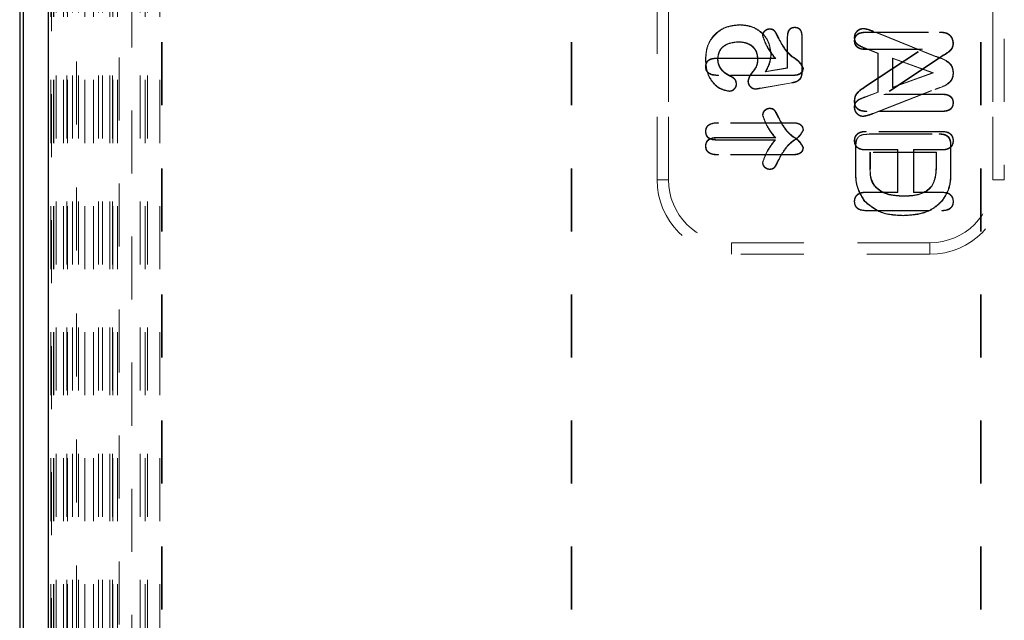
# Model space of a CAD drawing. Header units: inches. Extents: x 1802 to 2468, y -253 to -72.
# Tile 18 of 256: x 1815.709 to 1817.272, y -155.267 to -154.314. Entities that reach past the tile are written whole.
import ezdxf

# ---------------------------------------------------------------- set-up
doc = ezdxf.new("R2010")
doc.units = ezdxf.units.IN
doc.header["$LTSCALE"] = 0.5
doc.header["$MEASUREMENT"] = 0
doc.linetypes.add('HIDDEN', pattern=[0.225, 0.15, -0.075])
doc.linetypes.add('PHANTOM', pattern=[0.25, 0.125, -0.025, 0.025, -0.025, 0.025, -0.025])
doc.layers.add('SID-M-P', color=202, linetype='PHANTOM')
doc.layers.add('SVD-M-S', color=8, linetype='Continuous')

msp = doc.modelspace()

# ---------------------------------------------------------------- linework, layer by layer
at = {"layer": 'SID-M-P', "linetype": 'PHANTOM', "lineweight": 35}
for p, q in [((1815.93487, -133.74966), (1815.93487, -162.41644)), ((1816.58487, -133.74966), (1816.58487, -162.41644)), ((1817.23487, -133.74966), (1817.23487, -162.41644))]:
    msp.add_line(p, q, dxfattribs=at)
at = {"layer": 'SVD-M-S', "linetype": 'Continuous', "lineweight": 25}
for p, q in [((1815.70899, -151.981), (1815.70899, -156.13084)), ((1815.70899, -151.98105), (1815.70899, -156.13079)), ((1815.71481, -156.12502), (1815.71481, -151.98682)), ((1815.75416, -151.98682), (1815.75416, -156.12502))]:
    msp.add_line(p, q, dxfattribs=at)
at = {"layer": 'SVD-M-S', "linetype": 'HIDDEN', "lineweight": 18}
for p, q in [((1815.75974, -152.0318), (1815.75974, -156.08004)), ((1815.79909, -156.08004), (1815.79909, -152.0318)), ((1815.75467, -152.40238), (1815.75467, -155.70946)), ((1815.7582, -155.70946), (1815.7582, -152.40238)), ((1815.76253, -155.70946), (1815.76253, -152.40238)), ((1815.76298, -155.70946), (1815.76298, -152.40238)), ((1815.76671, -152.40238), (1815.76671, -155.70946)), ((1815.77851, -155.70946), (1815.77851, -152.40238)), ((1815.78379, -152.40238), (1815.78379, -155.70946)), ((1815.78469, -155.70946), (1815.78469, -152.40238)), ((1815.79256, -152.40238), (1815.79256, -155.70946)), ((1815.8022, -152.40238), (1815.8022, -155.70946)), ((1815.81263, -155.70946), (1815.81263, -152.40238)), ((1815.8262, -155.70946), (1815.8262, -152.40238)), ((1815.83408, -152.40238), (1815.83408, -155.70946)), ((1815.84026, -152.40238), (1815.84026, -155.70946)), ((1815.85185, -152.40238), (1815.85185, -155.70946)), ((1815.85206, -155.70946), (1815.85206, -152.40238)), ((1815.85624, -152.40238), (1815.85624, -155.70946)), ((1815.85663, -155.70946), (1815.85663, -152.40238)), ((1815.8641, -155.70946), (1815.8641, -152.40238)), ((1815.90034, -152.40238), (1815.90034, -155.70946)), ((1815.9082, -155.70946), (1815.9082, -152.40238)), ((1815.91199, -152.40238), (1815.91199, -155.70946)), ((1815.93165, -155.70946), (1815.93165, -152.40238)), ((1815.86707, -155.47358), (1815.86707, -152.63826)), ((1815.88675, -152.65794), (1815.88675, -155.4539)), ((1816.7208, -154.56773), (1816.7208, -153.54411)), ((1816.73884, -153.54411), (1816.73884, -154.56773)), ((1816.73884, -154.56773), (1816.73884, -153.54411)), ((1817.25394, -154.56773), (1817.25394, -153.54411)), ((1817.25394, -153.54411), (1817.25394, -154.56773)), ((1817.27198, -153.54411), (1817.27198, -154.56773)), ((1816.85235, -154.32219), (1816.85235, -154.32167)), ((1816.89969, -154.32881), (1816.89969, -154.32819)), ((1816.93915, -154.32631), (1816.93915, -154.32579)), ((1817.04792, -154.32809), (1817.04791, -154.32757)), ((1816.88874, -154.33932), (1816.88812, -154.33932)), ((1816.91343, -154.34353), (1816.91399, -154.34326)), ((1816.92749, -154.3408), (1816.92749, -154.39014)), ((1816.92801, -154.34081), (1816.92749, -154.3408)), ((1816.92801, -154.34081), (1816.92801, -154.39057)), ((1816.9506, -154.34142), (1816.95111, -154.34142)), ((1816.9506, -154.39594), (1816.9506, -154.34142)), ((1816.95111, -154.39595), (1816.95111, -154.34142)), ((1817.03431, -154.34246), (1817.03379, -154.34246)), ((1817.05146, -154.3341), (1817.05145, -154.33348)), ((1817.05145, -154.33348), (1817.16894, -154.33348)), ((1817.05146, -154.3341), (1817.16894, -154.3341)), ((1817.06405, -154.33267), (1817.06424, -154.33219)), ((1817.1623, -154.37204), (1817.06405, -154.33267)), ((1817.16248, -154.37156), (1817.06424, -154.33219)), ((1817.16894, -154.3341), (1817.16894, -154.33348)), ((1817.18047, -154.33566), (1817.18069, -154.33508)), ((1816.84927, -154.34871), (1816.84928, -154.34923)), ((1817.03441, -154.34726), (1817.03379, -154.34726)), ((1817.05137, -154.36042), (1817.05135, -154.36104)), ((1817.14009, -154.36104), (1817.05135, -154.36104)), ((1817.14215, -154.36042), (1817.05137, -154.36042)), ((1817.05188, -154.41942), (1817.14009, -154.36104)), ((1817.05222, -154.41993), (1817.14215, -154.36042)), ((1817.05303, -154.35967), (1817.05283, -154.36015)), ((1817.05283, -154.36015), (1817.07119, -154.36734)), ((1817.05303, -154.35967), (1817.07171, -154.36699)), ((1817.14215, -154.36042), (1817.14009, -154.36104)), ((1817.19065, -154.35098), (1817.19127, -154.35098)), ((1816.79809, -154.37621), (1816.79757, -154.3762)), ((1816.81425, -154.37544), (1816.81424, -154.37482)), ((1816.81424, -154.37482), (1816.90781, -154.37482)), ((1816.81425, -154.37544), (1816.90904, -154.37544)), ((1816.81674, -154.3758), (1816.81726, -154.3758)), ((1816.88076, -154.37537), (1816.88025, -154.37537)), ((1816.90139, -154.36885), (1816.9019, -154.36885)), ((1816.90904, -154.37544), (1816.90781, -154.37482)), ((1817.07171, -154.36699), (1817.07119, -154.36734)), ((1817.07119, -154.36734), (1817.07119, -154.42858)), ((1817.07171, -154.36699), (1817.07171, -154.42894)), ((1817.17245, -154.37153), (1817.08096, -154.43252)), ((1817.17279, -154.37205), (1817.083, -154.43191)), ((1817.0943, -154.37482), (1817.09482, -154.37556)), ((1817.0943, -154.37482), (1817.15934, -154.39829)), ((1817.0943, -154.42132), (1817.0943, -154.37482)), ((1817.09482, -154.42059), (1817.09482, -154.37556)), ((1817.09482, -154.37556), (1817.15781, -154.39829)), ((1817.1623, -154.37204), (1817.16248, -154.37156)), ((1817.17245, -154.37153), (1817.17279, -154.37205)), ((1816.79819, -154.38851), (1816.79757, -154.38851)), ((1816.92801, -154.39057), (1816.89256, -154.39673)), ((1816.92749, -154.39014), (1816.89354, -154.39604)), ((1816.92801, -154.39057), (1816.92749, -154.39014)), ((1816.95246, -154.39053), (1816.95308, -154.39054)), ((1816.93711, -154.40176), (1816.81843, -154.40176)), ((1816.81843, -154.40176), (1816.81843, -154.40238)), ((1816.93712, -154.40238), (1816.81843, -154.40238)), ((1816.83651, -154.40325), (1816.83673, -154.40278)), ((1816.89256, -154.39673), (1816.89354, -154.39604)), ((1816.93711, -154.40176), (1816.93712, -154.40238)), ((1816.9506, -154.39594), (1816.95111, -154.39595)), ((1817.15934, -154.39829), (1817.0943, -154.42132)), ((1817.15781, -154.39829), (1817.09482, -154.42059)), ((1817.15934, -154.39829), (1817.15781, -154.39829)), ((1817.19076, -154.39807), (1817.19127, -154.39807)), ((1816.84627, -154.41576), (1816.84678, -154.41576)), ((1816.86551, -154.41109), (1816.86499, -154.41108)), ((1816.87717, -154.42355), (1816.87717, -154.42406)), ((1816.88422, -154.42242), (1816.93454, -154.41371)), ((1816.88422, -154.42242), (1816.88431, -154.42292)), ((1816.88431, -154.42292), (1816.93463, -154.41422)), ((1816.93454, -154.41371), (1816.93463, -154.41422)), ((1817.05222, -154.41993), (1817.05188, -154.41942)), ((1817.0943, -154.42132), (1817.09482, -154.42059)), ((1816.83553, -154.42708), (1816.83553, -154.4276)), ((1817.07119, -154.42858), (1817.05243, -154.43578)), ((1817.05262, -154.43626), (1817.05243, -154.43578)), ((1817.07171, -154.42894), (1817.05262, -154.43626)), ((1817.06322, -154.46243), (1817.16211, -154.42389)), ((1817.06341, -154.46291), (1817.1623, -154.42437)), ((1817.07171, -154.42894), (1817.07119, -154.42858)), ((1817.08096, -154.43252), (1817.083, -154.43191)), ((1817.08096, -154.43252), (1817.17361, -154.43252)), ((1817.083, -154.43191), (1817.17362, -154.43191)), ((1817.16211, -154.42389), (1817.1623, -154.42437)), ((1817.17361, -154.43252), (1817.17362, -154.43191)), ((1816.89969, -154.45479), (1816.89969, -154.45417)), ((1817.03441, -154.44314), (1817.03379, -154.44313)), ((1817.03431, -154.45276), (1817.03379, -154.45276)), ((1817.19065, -154.44553), (1817.19127, -154.44553)), ((1816.88874, -154.4653), (1816.88812, -154.46531)), ((1816.91343, -154.46952), (1816.91399, -154.46925)), ((1817.04773, -154.46682), (1817.04773, -154.46734)), ((1817.17361, -154.45885), (1817.05385, -154.45885)), ((1817.05385, -154.45885), (1817.05385, -154.45946)), ((1817.17362, -154.45946), (1817.05385, -154.45946)), ((1817.06322, -154.46243), (1817.06341, -154.46291)), ((1817.17361, -154.45885), (1817.17362, -154.45946)), ((1816.81843, -154.4777), (1816.81843, -154.47718)), ((1816.93712, -154.47718), (1816.81843, -154.47718)), ((1816.93711, -154.4777), (1816.81843, -154.4777)), ((1816.93711, -154.4777), (1816.93712, -154.47718)), ((1816.79809, -154.49105), (1816.79757, -154.49105)), ((1816.81425, -154.50142), (1816.81424, -154.5008)), ((1816.81424, -154.5008), (1816.90781, -154.5008)), ((1816.81425, -154.50142), (1816.90904, -154.50142)), ((1816.90904, -154.50142), (1816.90781, -154.5008)), ((1816.95257, -154.48903), (1816.95308, -154.48902)), ((1817.05169, -154.49585), (1817.05738, -154.4949)), ((1817.05259, -154.49148), (1817.05259, -154.49096)), ((1817.17257, -154.49096), (1817.05259, -154.49096)), ((1817.17257, -154.49148), (1817.05259, -154.49148)), ((1817.05739, -154.49552), (1817.05738, -154.4949)), ((1817.05738, -154.4949), (1817.16851, -154.4949)), ((1817.05739, -154.49552), (1817.1685, -154.49552)), ((1817.1685, -154.49552), (1817.16851, -154.4949)), ((1817.17257, -154.49148), (1817.17257, -154.49096)), ((1816.79819, -154.51449), (1816.79757, -154.51449)), ((1816.81425, -154.50422), (1816.81424, -154.50474)), ((1816.81424, -154.50474), (1816.90781, -154.50474)), ((1816.81425, -154.50422), (1816.90883, -154.50422)), ((1816.90883, -154.50422), (1816.90781, -154.50474)), ((1816.95246, -154.51651), (1816.95308, -154.51652)), ((1817.03431, -154.50588), (1817.03379, -154.50588)), ((1817.03638, -154.51437), (1817.03576, -154.51437)), ((1817.03576, -154.55441), (1817.03576, -154.51437)), ((1817.03638, -154.55441), (1817.03638, -154.51437)), ((1817.18672, -154.51299), (1817.18734, -154.51298)), ((1817.18672, -154.51299), (1817.18672, -154.55336)), ((1817.18734, -154.51298), (1817.18734, -154.55337)), ((1817.19076, -154.50587), (1817.19127, -154.50588)), ((1816.93711, -154.52774), (1816.81843, -154.52774)), ((1816.81843, -154.52774), (1816.81843, -154.52836)), ((1816.93712, -154.52836), (1816.81843, -154.52836)), ((1816.93711, -154.52774), (1816.93712, -154.52836)), ((1817.05232, -154.51997), (1817.05231, -154.52049)), ((1817.05231, -154.52049), (1817.10269, -154.52049)), ((1817.05232, -154.51997), (1817.10321, -154.51997)), ((1817.05876, -154.52381), (1817.05876, -154.54808)), ((1817.16433, -154.52381), (1817.05876, -154.52381)), ((1817.05876, -154.52381), (1817.05938, -154.52443)), ((1817.16371, -154.52443), (1817.05938, -154.52443)), ((1817.05938, -154.52443), (1817.05938, -154.54808)), ((1817.10321, -154.51997), (1817.10269, -154.52049)), ((1817.10269, -154.52049), (1817.10269, -154.58742)), ((1817.10321, -154.51997), (1817.10321, -154.58793)), ((1817.12776, -154.51997), (1817.12828, -154.52049)), ((1817.12776, -154.51997), (1817.17238, -154.51997)), ((1817.12776, -154.58793), (1817.12776, -154.51997)), ((1817.12828, -154.58742), (1817.12828, -154.52049)), ((1817.12828, -154.52049), (1817.17239, -154.52049)), ((1817.16433, -154.52381), (1817.16371, -154.52443)), ((1817.16371, -154.54503), (1817.16371, -154.52443)), ((1817.16433, -154.54504), (1817.16433, -154.52381)), ((1817.17238, -154.51997), (1817.17239, -154.52049)), ((1816.88864, -154.54024), (1816.88812, -154.54023)), ((1816.91353, -154.53607), (1816.91399, -154.5363)), ((1817.05876, -154.54808), (1817.05938, -154.54808)), ((1817.16433, -154.54504), (1817.16371, -154.54503)), ((1816.89969, -154.55085), (1816.89969, -154.55137)), ((1817.03638, -154.55441), (1817.03576, -154.55441)), ((1817.18672, -154.55336), (1817.18734, -154.55337)), ((1816.73884, -154.56773), (1816.7208, -154.56773)), ((1816.7208, -154.56773), (1816.73884, -154.56773)), ((1817.06614, -154.57804), (1817.06661, -154.57764)), ((1817.25394, -154.56773), (1817.27198, -154.56773)), ((1817.27198, -154.56773), (1817.25394, -154.56773)), ((1817.10269, -154.58742), (1817.05231, -154.58742)), ((1817.05231, -154.58793), (1817.05231, -154.58742)), ((1817.10321, -154.58793), (1817.05231, -154.58793)), ((1817.10321, -154.58793), (1817.10269, -154.58742)), ((1817.11213, -154.59394), (1817.11213, -154.59332)), ((1817.12776, -154.58793), (1817.12828, -154.58742)), ((1817.17238, -154.58793), (1817.12776, -154.58793)), ((1817.17239, -154.58742), (1817.12828, -154.58742)), ((1817.17238, -154.58793), (1817.17239, -154.58742)), ((1817.03431, -154.60233), (1817.03379, -154.60234)), ((1817.05053, -154.60171), (1817.05006, -154.60212)), ((1817.17348, -154.60046), (1817.17396, -154.60086)), ((1817.19076, -154.60234), (1817.19127, -154.60234)), ((1817.05259, -154.61643), (1817.05259, -154.61695)), ((1817.05259, -154.61643), (1817.17256, -154.61643)), ((1817.05259, -154.61695), (1817.17257, -154.61695)), ((1817.11192, -154.6242), (1817.11192, -154.62482)), ((1817.17256, -154.61643), (1817.17257, -154.61695)), ((1816.83891, -154.6678), (1817.15387, -154.6678)), ((1816.83891, -154.6678), (1816.83891, -154.68584)), ((1816.83891, -154.68584), (1816.83891, -154.6678)), ((1817.15387, -154.6678), (1816.83891, -154.6678)), ((1817.15387, -154.6678), (1817.15387, -154.68584)), ((1817.15387, -154.68584), (1817.15387, -154.6678)), ((1817.15387, -154.68584), (1816.83891, -154.68584))]:
    msp.add_line(p, q, dxfattribs=at)
for centre, radius, start, end in [((1816.83891, -154.56773), 0.11811, 180, 270), ((1816.83891, -154.56773), 0.10007, 180, 270), ((1816.83891, -154.56773), 0.10007, 180, 270), ((1817.15387, -154.56773), 0.10007, 270, 0), ((1817.15387, -154.56773), 0.10007, 270, 360), ((1817.15387, -154.56773), 0.11811, 270, 360)]:
    msp.add_arc(centre, radius, start, end, dxfattribs=at)
for points, knots in [([(1816.85235, -154.32167), (1816.84422, -154.32249), (1816.82798, -154.32414), (1816.80927, -154.33844), (1816.799, -154.35706), (1816.79805, -154.36982), (1816.79757, -154.3762)], [0, 0, 0, 0, 0.2800754, 0.5592045, 0.7794042, 1, 1, 1, 1]), ([(1816.85235, -154.32219), (1816.84429, -154.323), (1816.8282, -154.32463), (1816.80967, -154.33879), (1816.7995, -154.35723), (1816.79856, -154.36987), (1816.79809, -154.37621)], [0, 0, 0, 0, 0.2803804, 0.559182, 0.7791182, 1, 1, 1, 1]), ([(1816.9019, -154.36885), (1816.90099, -154.36171), (1816.89917, -154.34744), (1816.8856, -154.33178), (1816.86917, -154.32308), (1816.85796, -154.32214), (1816.85235, -154.32167)], [0, 0, 0, 0, 0.27952466, 0.55885672, 0.77936007, 1, 1, 1, 1]), ([(1816.90139, -154.36885), (1816.90048, -154.36179), (1816.89868, -154.34768), (1816.88526, -154.33219), (1816.86901, -154.32358), (1816.85791, -154.32265), (1816.85235, -154.32219)], [0, 0, 0, 0, 0.2795201, 0.5585634, 0.7790477, 1, 1, 1, 1]), ([(1816.88812, -154.33932), (1816.88837, -154.33767), (1816.88885, -154.33435), (1816.89209, -154.33083), (1816.89577, -154.32858), (1816.89838, -154.32832), (1816.89969, -154.32819)], [0, 0, 0, 0, 0.2790057, 0.5591807, 0.7797083, 1, 1, 1, 1]), ([(1816.88874, -154.33932), (1816.88897, -154.33776), (1816.88944, -154.33463), (1816.8925, -154.33131), (1816.89599, -154.32918), (1816.89845, -154.32893), (1816.89969, -154.32881)], [0, 0, 0, 0, 0.277566, 0.5586511, 0.7790738, 1, 1, 1, 1]), ([(1816.89969, -154.32819), (1816.90184, -154.32844), (1816.90615, -154.32893), (1816.91029, -154.33569), (1816.91258, -154.34039), (1816.91399, -154.34326)], [0, 0, 0, 0, 0.2779716, 0.5575629, 1, 1, 1, 1]), ([(1816.89969, -154.32881), (1816.90172, -154.32904), (1816.90582, -154.3295), (1816.90978, -154.3361), (1816.91203, -154.34068), (1816.91343, -154.34353)], [0, 0, 0, 0, 0.2709542, 0.546277, 1, 1, 1, 1]), ([(1816.93915, -154.32579), (1816.93713, -154.32606), (1816.9331, -154.32661), (1816.92804, -154.33241), (1816.9277, -154.33762), (1816.92749, -154.3408)], [0, 0, 0, 0, 0.2797057, 0.5593856, 1, 1, 1, 1]), ([(1816.93915, -154.32631), (1816.93786, -154.32641), (1816.9353, -154.32661), (1816.93196, -154.3287), (1816.9285, -154.33324), (1816.92821, -154.33768), (1816.92801, -154.34081)], [0, 0, 0, 0, 0.1869558, 0.3708065, 0.5559453, 1, 1, 1, 1]), ([(1816.95111, -154.34142), (1816.95103, -154.33932), (1816.95087, -154.33515), (1816.94869, -154.32951), (1816.94412, -154.32616), (1816.94081, -154.32592), (1816.93915, -154.32579)], [0, 0, 0, 0, 0.2811327, 0.5607075, 0.7797799, 1, 1, 1, 1]), ([(1816.9506, -154.34142), (1816.95052, -154.33937), (1816.95037, -154.33531), (1816.94828, -154.32987), (1816.94391, -154.32666), (1816.94075, -154.32643), (1816.93915, -154.32631)], [0, 0, 0, 0, 0.2864973, 0.5652897, 0.779799, 1, 1, 1, 1]), ([(1817.04791, -154.32757), (1817.0458, -154.32791), (1817.04157, -154.3286), (1817.03708, -154.33272), (1817.03422, -154.33745), (1817.03393, -154.34079), (1817.03379, -154.34246)], [0, 0, 0, 0, 0.2788809, 0.5591973, 0.7795671, 1, 1, 1, 1]), ([(1817.04792, -154.32809), (1817.04589, -154.32842), (1817.04182, -154.32907), (1817.03749, -154.33305), (1817.03472, -154.33762), (1817.03444, -154.34085), (1817.03431, -154.34246)], [0, 0, 0, 0, 0.2778469, 0.5590388, 0.778736, 1, 1, 1, 1]), ([(1817.06424, -154.33219), (1817.06129, -154.33096), (1817.05602, -154.32878), (1817.05039, -154.32794), (1817.04791, -154.32757)], [0, 0, 0, 0, 0.5607315, 1, 1, 1, 1]), ([(1817.06405, -154.33267), (1817.06111, -154.33145), (1817.05591, -154.32929), (1817.05034, -154.32845), (1817.04792, -154.32809)], [0, 0, 0, 0, 0.56463174, 1, 1, 1, 1]), ([(1816.90781, -154.37482), (1816.90308, -154.36873), (1816.89467, -154.35789), (1816.89012, -154.34498), (1816.88812, -154.33932)], [0, 0, 0, 0, 0.5621165, 1, 1, 1, 1]), ([(1816.90904, -154.37544), (1816.90417, -154.3692), (1816.89556, -154.35816), (1816.89081, -154.34503), (1816.88874, -154.33932)], [0, 0, 0, 0, 0.5652838, 1, 1, 1, 1]), ([(1816.91343, -154.34353), (1816.9192, -154.35415), (1816.92725, -154.36895), (1816.94586, -154.37914), (1816.95035, -154.38687), (1816.95246, -154.39053)], [0, 0, 0, 0, 0.5720161, 0.7976144, 1, 1, 1, 1]), ([(1816.91399, -154.34326), (1816.91972, -154.3538), (1816.92772, -154.36852), (1816.94643, -154.37876), (1816.95091, -154.38669), (1816.95308, -154.39054)], [0, 0, 0, 0, 0.5658165, 0.7897896, 1, 1, 1, 1]), ([(1817.03379, -154.34726), (1817.03411, -154.34488), (1817.03474, -154.34013), (1817.04156, -154.33415), (1817.04769, -154.33373), (1817.05145, -154.33348)], [0, 0, 0, 0, 0.27973651, 0.5592898, 1, 1, 1, 1]), ([(1817.03379, -154.34246), (1817.03413, -154.34514), (1817.03479, -154.3505), (1817.04292, -154.35621), (1817.04906, -154.35865), (1817.05283, -154.36015)], [0, 0, 0, 0, 0.2783168, 0.5572218, 1, 1, 1, 1]), ([(1817.03431, -154.34246), (1817.03463, -154.34505), (1817.03527, -154.35022), (1817.04324, -154.35578), (1817.04928, -154.35818), (1817.05303, -154.35967)], [0, 0, 0, 0, 0.2741569, 0.5496255, 1, 1, 1, 1]), ([(1817.03441, -154.34726), (1817.03453, -154.34574), (1817.03476, -154.34272), (1817.0372, -154.33878), (1817.04255, -154.3347), (1817.04777, -154.33435), (1817.05146, -154.3341)], [0, 0, 0, 0, 0.18664103, 0.37092243, 0.55582016, 1, 1, 1, 1]), ([(1817.16894, -154.33348), (1817.17118, -154.33351), (1817.17516, -154.33355), (1817.179, -154.33461), (1817.18069, -154.33508)], [0, 0, 0, 0, 0.5602669, 1, 1, 1, 1]), ([(1817.16894, -154.3341), (1817.17114, -154.33412), (1817.17505, -154.33417), (1817.17882, -154.3352), (1817.18047, -154.33566)], [0, 0, 0, 0, 0.562942, 1, 1, 1, 1]), ([(1817.18047, -154.33566), (1817.18206, -154.33653), (1817.18526, -154.33827), (1817.18942, -154.3435), (1817.19019, -154.34815), (1817.19065, -154.35098)], [0, 0, 0, 0, 0.2810728, 0.5617468, 1, 1, 1, 1]), ([(1817.18069, -154.33508), (1817.18235, -154.33598), (1817.18567, -154.33779), (1817.19, -154.34322), (1817.19079, -154.34804), (1817.19127, -154.35098)], [0, 0, 0, 0, 0.2808493, 0.5618134, 1, 1, 1, 1]), ([(1816.81674, -154.3758), (1816.81735, -154.37135), (1816.81856, -154.36243), (1816.83087, -154.35083), (1816.84231, -154.34951), (1816.84927, -154.34871)], [0, 0, 0, 0, 0.2807749, 0.5620534, 1, 1, 1, 1]), ([(1816.81726, -154.3758), (1816.81785, -154.37143), (1816.81904, -154.36269), (1816.83115, -154.3513), (1816.8424, -154.35002), (1816.84928, -154.34923)], [0, 0, 0, 0, 0.2799612, 0.5602456, 1, 1, 1, 1]), ([(1816.84927, -154.34871), (1816.85359, -154.349), (1816.86224, -154.34957), (1816.87316, -154.35563), (1816.87972, -154.36512), (1816.88042, -154.37195), (1816.88076, -154.37537)], [0, 0, 0, 0, 0.2791309, 0.5589856, 0.7798026, 1, 1, 1, 1]), ([(1816.84928, -154.34923), (1816.85354, -154.34951), (1816.86206, -154.35007), (1816.87279, -154.35602), (1816.87923, -154.36532), (1816.87991, -154.37202), (1816.88025, -154.37537)], [0, 0, 0, 0, 0.2806995, 0.5602578, 0.7799565, 1, 1, 1, 1]), ([(1817.05135, -154.36104), (1817.049, -154.36094), (1817.04429, -154.36075), (1817.03822, -154.3578), (1817.03436, -154.35283), (1817.03398, -154.34912), (1817.03379, -154.34726)], [0, 0, 0, 0, 0.2809871, 0.5603406, 0.7800791, 1, 1, 1, 1]), ([(1817.05137, -154.36042), (1817.04905, -154.36033), (1817.0445, -154.36014), (1817.03864, -154.35732), (1817.03495, -154.35258), (1817.03459, -154.34904), (1817.03441, -154.34726)], [0, 0, 0, 0, 0.2860543, 0.564243, 0.7811079, 1, 1, 1, 1]), ([(1817.19065, -154.35098), (1817.19033, -154.35369), (1817.18967, -154.35913), (1817.18219, -154.36596), (1817.17618, -154.3694), (1817.17245, -154.37153)], [0, 0, 0, 0, 0.2745163, 0.5508217, 1, 1, 1, 1]), ([(1817.19127, -154.35098), (1817.19093, -154.35379), (1817.19025, -154.35941), (1817.18264, -154.36642), (1817.17653, -154.36991), (1817.17279, -154.37205)], [0, 0, 0, 0, 0.2785827, 0.5579822, 1, 1, 1, 1]), ([(1816.79757, -154.38851), (1816.79784, -154.38621), (1816.79836, -154.38162), (1816.80466, -154.37553), (1816.8106, -154.37509), (1816.81424, -154.37482)], [0, 0, 0, 0, 0.2803614, 0.5599189, 1, 1, 1, 1]), ([(1816.79757, -154.3762), (1816.7979, -154.38283), (1816.79856, -154.39606), (1816.80733, -154.41266), (1816.82018, -154.42445), (1816.83041, -154.42655), (1816.83553, -154.4276)], [0, 0, 0, 0, 0.2808691, 0.560679, 0.780594, 1, 1, 1, 1]), ([(1816.79809, -154.37621), (1816.79841, -154.38279), (1816.79906, -154.3959), (1816.80774, -154.41232), (1816.8204, -154.42396), (1816.83049, -154.42604), (1816.83553, -154.42708)], [0, 0, 0, 0, 0.2820451, 0.5619711, 0.7813879, 1, 1, 1, 1]), ([(1816.79819, -154.38851), (1816.7983, -154.38703), (1816.7985, -154.38412), (1816.80067, -154.38023), (1816.80566, -154.37607), (1816.8107, -154.3757), (1816.81425, -154.37544)], [0, 0, 0, 0, 0.18803435, 0.37229863, 0.55707962, 1, 1, 1, 1]), ([(1816.83651, -154.40325), (1816.83355, -154.40169), (1816.82762, -154.39857), (1816.82119, -154.3916), (1816.81737, -154.38372), (1816.81695, -154.37844), (1816.81674, -154.3758)], [0, 0, 0, 0, 0.27906678, 0.55900961, 0.77978191, 1, 1, 1, 1]), ([(1816.83673, -154.40278), (1816.8338, -154.40124), (1816.82796, -154.39817), (1816.82163, -154.39132), (1816.81787, -154.38357), (1816.81746, -154.37839), (1816.81726, -154.3758)], [0, 0, 0, 0, 0.2801651, 0.5600077, 0.780024, 1, 1, 1, 1]), ([(1816.88025, -154.37537), (1816.88016, -154.37916), (1816.87997, -154.38676), (1816.87348, -154.39524), (1816.86738, -154.40261), (1816.86579, -154.40827), (1816.86499, -154.41108)], [0, 0, 0, 0, 0.2799775, 0.560502, 0.7813901, 1, 1, 1, 1]), ([(1816.88076, -154.37537), (1816.88067, -154.37921), (1816.88047, -154.38691), (1816.87396, -154.39548), (1816.86788, -154.4028), (1816.86629, -154.40836), (1816.86551, -154.41109)], [0, 0, 0, 0, 0.2840584, 0.5680563, 0.7875812, 1, 1, 1, 1]), ([(1816.89256, -154.39673), (1816.89417, -154.39377), (1816.89681, -154.38891), (1816.89944, -154.38167), (1816.90105, -154.37534), (1816.90128, -154.37102), (1816.90139, -154.36885)], [0, 0, 0, 0, 0.341155, 0.56116178, 0.7807098, 1, 1, 1, 1]), ([(1816.89354, -154.39604), (1816.89605, -154.39124), (1816.90055, -154.38267), (1816.90149, -154.37307), (1816.9019, -154.36885)], [0, 0, 0, 0, 0.5603112, 1, 1, 1, 1]), ([(1817.19076, -154.39807), (1817.19027, -154.39413), (1817.1893, -154.38623), (1817.17757, -154.37718), (1817.16813, -154.374), (1817.1623, -154.37204)], [0, 0, 0, 0, 0.2759317, 0.5526841, 1, 1, 1, 1]), ([(1817.19127, -154.39807), (1817.19077, -154.39404), (1817.18977, -154.38596), (1817.17789, -154.37676), (1817.16834, -154.37353), (1817.16248, -154.37156)], [0, 0, 0, 0, 0.2783523, 0.557174, 1, 1, 1, 1]), ([(1816.81843, -154.40238), (1816.81359, -154.40218), (1816.80752, -154.40193), (1816.80149, -154.39813), (1816.79824, -154.39453), (1816.79784, -154.39092), (1816.79757, -154.38851)], [0, 0, 0, 0, 0.4994683, 0.6255522, 0.7507471, 1, 1, 1, 1]), ([(1816.81843, -154.40176), (1816.81369, -154.40157), (1816.80778, -154.40134), (1816.80193, -154.39767), (1816.79882, -154.39426), (1816.79844, -154.39081), (1816.79819, -154.38851)], [0, 0, 0, 0, 0.5064361, 0.630972, 0.7532948, 1, 1, 1, 1]), ([(1816.95246, -154.39053), (1816.95235, -154.39186), (1816.95213, -154.39451), (1816.94973, -154.39781), (1816.94492, -154.40118), (1816.94034, -154.40152), (1816.93711, -154.40176)], [0, 0, 0, 0, 0.1861098, 0.3690935, 0.5545408, 1, 1, 1, 1]), ([(1816.95308, -154.39054), (1816.95276, -154.39263), (1816.9521, -154.39684), (1816.94576, -154.40171), (1816.9404, -154.40212), (1816.93712, -154.40238)], [0, 0, 0, 0, 0.279037, 0.5592717, 1, 1, 1, 1]), ([(1816.84627, -154.41576), (1816.84612, -154.41418), (1816.84582, -154.41102), (1816.84241, -154.40624), (1816.83876, -154.40439), (1816.83651, -154.40325)], [0, 0, 0, 0, 0.2785691, 0.5565302, 1, 1, 1, 1]), ([(1816.84678, -154.41576), (1816.84663, -154.41412), (1816.84632, -154.41083), (1816.8428, -154.40587), (1816.83903, -154.40395), (1816.83673, -154.40278)], [0, 0, 0, 0, 0.28001729, 0.56013851, 1, 1, 1, 1]), ([(1816.93454, -154.41371), (1816.93702, -154.41319), (1816.94191, -154.41217), (1816.94807, -154.40812), (1816.95037, -154.40187), (1816.95052, -154.39793), (1816.9506, -154.39594)], [0, 0, 0, 0, 0.2840163, 0.559513, 0.7770643, 1, 1, 1, 1]), ([(1816.93463, -154.41422), (1816.93715, -154.41369), (1816.94217, -154.41264), (1816.94849, -154.40845), (1816.95087, -154.40201), (1816.95103, -154.39797), (1816.95111, -154.39595)], [0, 0, 0, 0, 0.28090354, 0.55934375, 0.77920222, 1, 1, 1, 1]), ([(1817.16211, -154.42389), (1817.16979, -154.42157), (1817.18042, -154.41837), (1817.18998, -154.4073), (1817.1905, -154.40116), (1817.19076, -154.39807)], [0, 0, 0, 0, 0.565386, 0.7820164, 1, 1, 1, 1]), ([(1817.1623, -154.42437), (1817.17003, -154.42203), (1817.18078, -154.41877), (1817.19047, -154.40752), (1817.191, -154.40122), (1817.19127, -154.39807)], [0, 0, 0, 0, 0.561076, 0.7803369, 1, 1, 1, 1]), ([(1816.83553, -154.4276), (1816.8372, -154.42732), (1816.84057, -154.42676), (1816.84417, -154.42352), (1816.84649, -154.41976), (1816.84669, -154.41709), (1816.84678, -154.41576)], [0, 0, 0, 0, 0.27896835, 0.55929032, 0.77951342, 1, 1, 1, 1]), ([(1816.83553, -154.42708), (1816.83712, -154.42682), (1816.84034, -154.42628), (1816.84377, -154.42318), (1816.84599, -154.41959), (1816.84618, -154.41704), (1816.84627, -154.41576)], [0, 0, 0, 0, 0.27800617, 0.55953359, 0.77837998, 1, 1, 1, 1]), ([(1816.86499, -154.41108), (1816.86522, -154.41292), (1816.86567, -154.41661), (1816.86897, -154.42069), (1816.87283, -154.42356), (1816.87573, -154.4239), (1816.87717, -154.42406)], [0, 0, 0, 0, 0.2796688, 0.5596991, 0.7800385, 1, 1, 1, 1]), ([(1816.86551, -154.41109), (1816.86573, -154.41286), (1816.86616, -154.4164), (1816.86934, -154.4203), (1816.87302, -154.42307), (1816.87579, -154.42339), (1816.87717, -154.42355)], [0, 0, 0, 0, 0.2804984, 0.5610729, 0.7810298, 1, 1, 1, 1]), ([(1816.87717, -154.42355), (1816.87848, -154.42335), (1816.88084, -154.423), (1816.88318, -154.42259), (1816.88422, -154.42242)], [0, 0, 0, 0, 0.5572677, 1, 1, 1, 1]), ([(1816.87717, -154.42406), (1816.87851, -154.42387), (1816.88089, -154.42351), (1816.88326, -154.4231), (1816.88431, -154.42292)], [0, 0, 0, 0, 0.5599229, 1, 1, 1, 1]), ([(1817.03379, -154.44313), (1817.03406, -154.44016), (1817.03458, -154.43421), (1817.04173, -154.42597), (1817.04802, -154.42191), (1817.05188, -154.41942)], [0, 0, 0, 0, 0.2793123, 0.5588063, 1, 1, 1, 1]), ([(1817.03441, -154.44314), (1817.03467, -154.44024), (1817.03517, -154.43446), (1817.0422, -154.4264), (1817.0484, -154.4224), (1817.05222, -154.41993)], [0, 0, 0, 0, 0.2768923, 0.553671, 1, 1, 1, 1]), ([(1817.05243, -154.43578), (1817.04754, -154.4374), (1817.04075, -154.43965), (1817.03408, -154.4466), (1817.03389, -154.4507), (1817.03379, -154.45276)], [0, 0, 0, 0, 0.5619892, 0.7798111, 1, 1, 1, 1]), ([(1817.05262, -154.43626), (1817.04776, -154.43786), (1817.04111, -154.44006), (1817.03458, -154.44682), (1817.0344, -154.45075), (1817.03431, -154.45276)], [0, 0, 0, 0, 0.5702385, 0.7814563, 1, 1, 1, 1]), ([(1817.17361, -154.43252), (1817.17592, -154.43262), (1817.18048, -154.4328), (1817.18645, -154.43542), (1817.19016, -154.4402), (1817.19049, -154.44374), (1817.19065, -154.44553)], [0, 0, 0, 0, 0.2865379, 0.5647372, 0.7807789, 1, 1, 1, 1]), ([(1817.17362, -154.43191), (1817.17598, -154.432), (1817.18068, -154.4322), (1817.18687, -154.43494), (1817.19075, -154.43994), (1817.1911, -154.44367), (1817.19127, -154.44553)], [0, 0, 0, 0, 0.2810844, 0.5604367, 0.7799765, 1, 1, 1, 1]), ([(1816.88812, -154.46531), (1816.88837, -154.46365), (1816.88885, -154.46033), (1816.89209, -154.45682), (1816.89577, -154.45457), (1816.89838, -154.4543), (1816.89969, -154.45417)], [0, 0, 0, 0, 0.2790057, 0.5591807, 0.7797083, 1, 1, 1, 1]), ([(1816.88874, -154.4653), (1816.88897, -154.46374), (1816.88944, -154.46061), (1816.8925, -154.4573), (1816.89599, -154.45516), (1816.89845, -154.45492), (1816.89969, -154.45479)], [0, 0, 0, 0, 0.277566, 0.5586511, 0.7790738, 1, 1, 1, 1]), ([(1816.89969, -154.45417), (1816.90184, -154.45442), (1816.90615, -154.45492), (1816.91029, -154.46168), (1816.91258, -154.46637), (1816.91399, -154.46925)], [0, 0, 0, 0, 0.2779716, 0.5575629, 1, 1, 1, 1]), ([(1816.89969, -154.45479), (1816.90172, -154.45502), (1816.90582, -154.45549), (1816.90978, -154.46208), (1816.91203, -154.46666), (1816.91343, -154.46952)], [0, 0, 0, 0, 0.2709542, 0.546277, 1, 1, 1, 1]), ([(1817.05385, -154.45946), (1817.05109, -154.45935), (1817.04559, -154.45913), (1817.03826, -154.45589), (1817.03422, -154.44966), (1817.03394, -154.44531), (1817.03379, -154.44313)], [0, 0, 0, 0, 0.28101528, 0.5602589, 0.77960945, 1, 1, 1, 1]), ([(1817.03379, -154.45276), (1817.03407, -154.45484), (1817.03461, -154.459), (1817.03836, -154.46364), (1817.04281, -154.46678), (1817.04609, -154.46715), (1817.04773, -154.46734)], [0, 0, 0, 0, 0.2795449, 0.5596166, 0.7799827, 1, 1, 1, 1]), ([(1817.03431, -154.45276), (1817.03457, -154.45476), (1817.0351, -154.45878), (1817.03872, -154.46325), (1817.043, -154.46628), (1817.04615, -154.46664), (1817.04773, -154.46682)], [0, 0, 0, 0, 0.279961, 0.5605961, 0.7805323, 1, 1, 1, 1]), ([(1817.05385, -154.45885), (1817.05115, -154.45874), (1817.0458, -154.45852), (1817.0387, -154.45542), (1817.03482, -154.44943), (1817.03455, -154.44525), (1817.03441, -154.44314)], [0, 0, 0, 0, 0.285341, 0.5632531, 0.7790131, 1, 1, 1, 1]), ([(1817.19065, -154.44553), (1817.19055, -154.44707), (1817.19034, -154.45011), (1817.18798, -154.45415), (1817.1826, -154.4583), (1817.17733, -154.45862), (1817.17361, -154.45885)], [0, 0, 0, 0, 0.1874705, 0.3713065, 0.5561689, 1, 1, 1, 1]), ([(1817.19127, -154.44553), (1817.19099, -154.44794), (1817.19044, -154.45274), (1817.18361, -154.45886), (1817.17741, -154.45924), (1817.17362, -154.45946)], [0, 0, 0, 0, 0.2800857, 0.559505, 1, 1, 1, 1]), ([(1816.90781, -154.5008), (1816.90308, -154.49471), (1816.89467, -154.48387), (1816.89012, -154.47096), (1816.88812, -154.46531)], [0, 0, 0, 0, 0.5621165, 1, 1, 1, 1]), ([(1816.90904, -154.50142), (1816.90417, -154.49518), (1816.89556, -154.48415), (1816.89081, -154.47101), (1816.88874, -154.4653)], [0, 0, 0, 0, 0.5652838, 1, 1, 1, 1]), ([(1816.91343, -154.46952), (1816.9192, -154.48013), (1816.92725, -154.49493), (1816.94586, -154.50512), (1816.95035, -154.51285), (1816.95246, -154.51651)], [0, 0, 0, 0, 0.5720161, 0.7976144, 1, 1, 1, 1]), ([(1816.91399, -154.46925), (1816.91972, -154.47979), (1816.92772, -154.4945), (1816.94643, -154.50474), (1816.95091, -154.51268), (1816.95308, -154.51652)], [0, 0, 0, 0, 0.5658165, 0.7897896, 1, 1, 1, 1]), ([(1817.04773, -154.46682), (1817.05069, -154.46633), (1817.05602, -154.46544), (1817.06101, -154.46336), (1817.06322, -154.46243)], [0, 0, 0, 0, 0.5551796, 1, 1, 1, 1]), ([(1817.04773, -154.46734), (1817.05074, -154.46684), (1817.05614, -154.46594), (1817.06119, -154.46384), (1817.06341, -154.46291)], [0, 0, 0, 0, 0.5587217, 1, 1, 1, 1]), ([(1816.81843, -154.47718), (1816.81359, -154.47738), (1816.80752, -154.47763), (1816.80149, -154.48143), (1816.79824, -154.48503), (1816.79784, -154.48864), (1816.79757, -154.49105)], [0, 0, 0, 0, 0.4994683, 0.6255522, 0.7507471, 1, 1, 1, 1]), ([(1816.81843, -154.4777), (1816.81367, -154.47789), (1816.80774, -154.47812), (1816.80185, -154.48181), (1816.79873, -154.48525), (1816.79834, -154.48873), (1816.79809, -154.49105)], [0, 0, 0, 0, 0.5052384, 0.6300376, 0.7528509, 1, 1, 1, 1]), ([(1816.95257, -154.48903), (1816.95245, -154.48769), (1816.95223, -154.48502), (1816.94982, -154.48167), (1816.94497, -154.47829), (1816.94036, -154.47794), (1816.93711, -154.4777)], [0, 0, 0, 0, 0.186283, 0.3692705, 0.5557195, 1, 1, 1, 1]), ([(1816.95308, -154.48902), (1816.95276, -154.48693), (1816.95211, -154.48272), (1816.94576, -154.47785), (1816.9404, -154.47744), (1816.93712, -154.47718)], [0, 0, 0, 0, 0.2790243, 0.5592919, 1, 1, 1, 1]), ([(1816.79757, -154.49105), (1816.79784, -154.49335), (1816.79836, -154.49794), (1816.80466, -154.50403), (1816.8106, -154.50447), (1816.81424, -154.50474)], [0, 0, 0, 0, 0.2803614, 0.5599189, 1, 1, 1, 1]), ([(1816.79757, -154.51449), (1816.79784, -154.51219), (1816.79836, -154.50761), (1816.80466, -154.50152), (1816.8106, -154.50107), (1816.81424, -154.5008)], [0, 0, 0, 0, 0.2803614, 0.5599189, 1, 1, 1, 1]), ([(1816.79809, -154.49105), (1816.79834, -154.49327), (1816.79884, -154.49768), (1816.80494, -154.50355), (1816.8107, -154.50397), (1816.81425, -154.50422)], [0, 0, 0, 0, 0.2796525, 0.5562328, 1, 1, 1, 1]), ([(1816.79819, -154.51449), (1816.7983, -154.51302), (1816.7985, -154.51011), (1816.80067, -154.50621), (1816.80566, -154.50206), (1816.8107, -154.50169), (1816.81425, -154.50142)], [0, 0, 0, 0, 0.1880343, 0.3722986, 0.5570796, 1, 1, 1, 1]), ([(1816.91353, -154.53607), (1816.91929, -154.52547), (1816.92733, -154.51068), (1816.94596, -154.50048), (1816.95044, -154.49272), (1816.95257, -154.48903)], [0, 0, 0, 0, 0.5709798, 0.7963058, 1, 1, 1, 1]), ([(1816.91399, -154.5363), (1816.91972, -154.52576), (1816.92772, -154.51104), (1816.94643, -154.5008), (1816.95091, -154.49287), (1816.95308, -154.48902)], [0, 0, 0, 0, 0.5658165, 0.7897896, 1, 1, 1, 1]), ([(1817.05259, -154.49096), (1817.05005, -154.49107), (1817.04499, -154.49129), (1817.03843, -154.49445), (1817.03438, -154.49988), (1817.03399, -154.50388), (1817.03379, -154.50588)], [0, 0, 0, 0, 0.2808295, 0.5599503, 0.7798858, 1, 1, 1, 1]), ([(1817.05259, -154.49148), (1817.0501, -154.49158), (1817.04517, -154.49179), (1817.03879, -154.49484), (1817.03487, -154.50009), (1817.0345, -154.50395), (1817.03431, -154.50588)], [0, 0, 0, 0, 0.2843567, 0.5623956, 0.7803101, 1, 1, 1, 1]), ([(1817.03576, -154.51437), (1817.03563, -154.51098), (1817.03543, -154.50598), (1817.03867, -154.50236), (1817.03972, -154.50119)], [0, 0, 0, 0, 0.6757091, 1, 1, 1, 1]), ([(1817.03638, -154.51437), (1817.03645, -154.51227), (1817.03659, -154.50812), (1817.03822, -154.50202), (1817.04297, -154.49707), (1817.05003, -154.49575), (1817.05491, -154.4956), (1817.05739, -154.49552)], [0, 0, 0, 0, 0.18990163, 0.37524278, 0.55646718, 0.77501193, 1, 1, 1, 1]), ([(1817.1685, -154.49552), (1817.17127, -154.49562), (1817.1767, -154.49582), (1817.18375, -154.49981), (1817.18645, -154.50654), (1817.18663, -154.51082), (1817.18672, -154.51299)], [0, 0, 0, 0, 0.2848443, 0.5579025, 0.7759326, 1, 1, 1, 1]), ([(1817.16851, -154.4949), (1817.17134, -154.49501), (1817.17695, -154.49522), (1817.18424, -154.49938), (1817.18706, -154.50635), (1817.18724, -154.51077), (1817.18734, -154.51298)], [0, 0, 0, 0, 0.2812167, 0.5585203, 0.7788013, 1, 1, 1, 1]), ([(1817.19127, -154.50588), (1817.19095, -154.50333), (1817.19031, -154.49825), (1817.18322, -154.49161), (1817.17661, -154.49121), (1817.17257, -154.49096)], [0, 0, 0, 0, 0.2800812, 0.5596481, 1, 1, 1, 1]), ([(1817.19076, -154.50587), (1817.19063, -154.50423), (1817.19039, -154.50097), (1817.18785, -154.49664), (1817.1822, -154.49206), (1817.17655, -154.49172), (1817.17257, -154.49148)], [0, 0, 0, 0, 0.1869299, 0.3724732, 0.5578113, 1, 1, 1, 1]), ([(1816.81843, -154.52836), (1816.81359, -154.52816), (1816.80752, -154.52791), (1816.80149, -154.52411), (1816.79824, -154.52052), (1816.79784, -154.5169), (1816.79757, -154.51449)], [0, 0, 0, 0, 0.49946826, 0.62555224, 0.75074713, 1, 1, 1, 1]), ([(1816.81843, -154.52774), (1816.81369, -154.52756), (1816.80778, -154.52732), (1816.80193, -154.52366), (1816.79882, -154.52024), (1816.79844, -154.5168), (1816.79819, -154.51449)], [0, 0, 0, 0, 0.5064361, 0.630972, 0.7532948, 1, 1, 1, 1]), ([(1816.90781, -154.50474), (1816.90308, -154.51083), (1816.89467, -154.52167), (1816.89012, -154.53458), (1816.88812, -154.54023)], [0, 0, 0, 0, 0.56211647, 1, 1, 1, 1]), ([(1816.90883, -154.50422), (1816.90399, -154.51044), (1816.89541, -154.52144), (1816.89069, -154.53454), (1816.88864, -154.54024)], [0, 0, 0, 0, 0.564758, 1, 1, 1, 1]), ([(1816.95246, -154.51651), (1816.95235, -154.51785), (1816.95213, -154.52049), (1816.94973, -154.5238), (1816.94492, -154.52716), (1816.94034, -154.5275), (1816.93711, -154.52774)], [0, 0, 0, 0, 0.1861098, 0.3690935, 0.5545408, 1, 1, 1, 1]), ([(1816.95308, -154.51652), (1816.95276, -154.51862), (1816.9521, -154.52282), (1816.94576, -154.52769), (1816.9404, -154.52811), (1816.93712, -154.52836)], [0, 0, 0, 0, 0.279037, 0.5592717, 1, 1, 1, 1]), ([(1817.03379, -154.50588), (1817.03392, -154.50755), (1817.03417, -154.51088), (1817.03677, -154.51531), (1817.0426, -154.51985), (1817.04831, -154.52023), (1817.05231, -154.52049)], [0, 0, 0, 0, 0.1871224, 0.3743138, 0.5611908, 1, 1, 1, 1]), ([(1817.03431, -154.50588), (1817.03443, -154.5075), (1817.03467, -154.51071), (1817.03717, -154.51498), (1817.04284, -154.51937), (1817.0484, -154.51972), (1817.05232, -154.51997)], [0, 0, 0, 0, 0.1867523, 0.3720985, 0.5571417, 1, 1, 1, 1]), ([(1817.17238, -154.51997), (1817.17486, -154.51987), (1817.17977, -154.51967), (1817.18617, -154.51678), (1817.1902, -154.51164), (1817.19057, -154.5078), (1817.19076, -154.50587)], [0, 0, 0, 0, 0.2847275, 0.5632811, 0.7806008, 1, 1, 1, 1]), ([(1817.17239, -154.52049), (1817.17491, -154.52038), (1817.17994, -154.52017), (1817.18652, -154.51718), (1817.19069, -154.51185), (1817.19108, -154.50787), (1817.19127, -154.50588)], [0, 0, 0, 0, 0.280888, 0.5602143, 0.7799689, 1, 1, 1, 1]), ([(1816.88812, -154.54023), (1816.88837, -154.54189), (1816.88885, -154.54521), (1816.89209, -154.54873), (1816.89577, -154.55098), (1816.89838, -154.55124), (1816.89969, -154.55137)], [0, 0, 0, 0, 0.2790057, 0.5591807, 0.7797083, 1, 1, 1, 1]), ([(1816.88864, -154.54024), (1816.88887, -154.54181), (1816.88934, -154.54498), (1816.89243, -154.54833), (1816.89595, -154.55048), (1816.89844, -154.55073), (1816.89969, -154.55085)], [0, 0, 0, 0, 0.27782867, 0.55874477, 0.77917875, 1, 1, 1, 1]), ([(1816.89969, -154.55085), (1816.90174, -154.55062), (1816.90587, -154.55015), (1816.90986, -154.54353), (1816.91212, -154.53893), (1816.91353, -154.53607)], [0, 0, 0, 0, 0.2721658, 0.5482089, 1, 1, 1, 1]), ([(1816.89969, -154.55137), (1816.90184, -154.55112), (1816.90615, -154.55063), (1816.91029, -154.54386), (1816.91258, -154.53917), (1816.91399, -154.5363)], [0, 0, 0, 0, 0.2779716, 0.5575629, 1, 1, 1, 1]), ([(1817.05876, -154.54808), (1817.05875, -154.55163), (1817.05873, -154.55751), (1817.05988, -154.56562), (1817.06199, -154.57237), (1817.06476, -154.57615), (1817.06614, -154.57804)], [0, 0, 0, 0, 0.3371582, 0.5573862, 0.7783388, 1, 1, 1, 1]), ([(1817.05938, -154.54808), (1817.05922, -154.55402), (1817.05892, -154.56461), (1817.06427, -154.57367), (1817.06661, -154.57764)], [0, 0, 0, 0, 0.5618652, 1, 1, 1, 1]), ([(1817.11213, -154.59332), (1817.11982, -154.59311), (1817.13511, -154.59268), (1817.15575, -154.58239), (1817.16325, -154.56309), (1817.16356, -154.55108), (1817.16371, -154.54503)], [0, 0, 0, 0, 0.2815983, 0.5598584, 0.7785291, 1, 1, 1, 1]), ([(1817.11213, -154.59394), (1817.11987, -154.59372), (1817.13533, -154.59328), (1817.15623, -154.58284), (1817.16386, -154.56329), (1817.16417, -154.55112), (1817.16433, -154.54504)], [0, 0, 0, 0, 0.28011765, 0.55952762, 0.77974826, 1, 1, 1, 1]), ([(1817.05006, -154.60212), (1817.04502, -154.59391), (1817.03598, -154.57919), (1817.03583, -154.56201), (1817.03576, -154.55441)], [0, 0, 0, 0, 0.5577141, 1, 1, 1, 1]), ([(1817.05053, -154.60171), (1817.04554, -154.59359), (1817.03659, -154.57899), (1817.03645, -154.56196), (1817.03638, -154.55441)], [0, 0, 0, 0, 0.5564517, 1, 1, 1, 1]), ([(1817.18672, -154.55336), (1817.18663, -154.56293), (1817.18647, -154.57994), (1817.17743, -154.59422), (1817.17348, -154.60046)], [0, 0, 0, 0, 0.5626498, 1, 1, 1, 1]), ([(1817.18734, -154.55337), (1817.18724, -154.56299), (1817.18708, -154.58014), (1817.17796, -154.59454), (1817.17396, -154.60086)], [0, 0, 0, 0, 0.5612406, 1, 1, 1, 1]), ([(1817.06614, -154.57804), (1817.06962, -154.58125), (1817.07658, -154.58766), (1817.09281, -154.59302), (1817.10481, -154.59359), (1817.11213, -154.59394)], [0, 0, 0, 0, 0.2806863, 0.5613066, 1, 1, 1, 1]), ([(1817.06661, -154.57764), (1817.07004, -154.58079), (1817.0769, -154.58712), (1817.09296, -154.59241), (1817.10486, -154.59298), (1817.11213, -154.59332)], [0, 0, 0, 0, 0.27938817, 0.55949681, 1, 1, 1, 1]), ([(1817.05231, -154.58742), (1817.04979, -154.58753), (1817.04477, -154.58774), (1817.03828, -154.59095), (1817.03434, -154.59639), (1817.03398, -154.60035), (1817.03379, -154.60234)], [0, 0, 0, 0, 0.2808678, 0.5599553, 0.7799371, 1, 1, 1, 1]), ([(1817.05231, -154.58793), (1817.04984, -154.58804), (1817.04495, -154.58824), (1817.03865, -154.59134), (1817.03484, -154.59659), (1817.03449, -154.60041), (1817.03431, -154.60233)], [0, 0, 0, 0, 0.2844319, 0.562362, 0.7804352, 1, 1, 1, 1]), ([(1817.19076, -154.60234), (1817.19063, -154.60068), (1817.19038, -154.5974), (1817.18781, -154.59305), (1817.18207, -154.58851), (1817.17639, -154.58817), (1817.17238, -154.58793)], [0, 0, 0, 0, 0.1868691, 0.3722239, 0.557591, 1, 1, 1, 1]), ([(1817.19127, -154.60234), (1817.19095, -154.59977), (1817.19031, -154.59465), (1817.18308, -154.58805), (1817.17645, -154.58766), (1817.17239, -154.58742)], [0, 0, 0, 0, 0.280034, 0.5595456, 1, 1, 1, 1]), ([(1817.03379, -154.60234), (1817.03411, -154.60488), (1817.03475, -154.60995), (1817.04204, -154.61631), (1817.04858, -154.61671), (1817.05259, -154.61695)], [0, 0, 0, 0, 0.2799887, 0.5593428, 1, 1, 1, 1]), ([(1817.03431, -154.60233), (1817.03444, -154.60397), (1817.03469, -154.60721), (1817.03725, -154.6115), (1817.04304, -154.61584), (1817.04864, -154.61619), (1817.05259, -154.61643)], [0, 0, 0, 0, 0.1872675, 0.371768, 0.5570253, 1, 1, 1, 1]), ([(1817.11192, -154.62482), (1817.09889, -154.62425), (1817.07567, -154.62324), (1817.05788, -154.60856), (1817.05006, -154.60212)], [0, 0, 0, 0, 0.5607742, 1, 1, 1, 1]), ([(1817.11192, -154.6242), (1817.09897, -154.62364), (1817.07592, -154.62264), (1817.05827, -154.60809), (1817.05053, -154.60171)], [0, 0, 0, 0, 0.56158823, 1, 1, 1, 1]), ([(1817.17348, -154.60046), (1817.16891, -154.60491), (1817.15977, -154.61381), (1817.13832, -154.62263), (1817.12194, -154.6236), (1817.11192, -154.6242)], [0, 0, 0, 0, 0.2793534, 0.559071, 1, 1, 1, 1]), ([(1817.17396, -154.60086), (1817.16934, -154.60535), (1817.16012, -154.61434), (1817.1385, -154.62324), (1817.122, -154.62422), (1817.11192, -154.62482)], [0, 0, 0, 0, 0.27984059, 0.55991431, 1, 1, 1, 1]), ([(1817.17256, -154.61643), (1817.17504, -154.61632), (1817.17993, -154.61611), (1817.18636, -154.6133), (1817.19026, -154.60808), (1817.19059, -154.60426), (1817.19076, -154.60234)], [0, 0, 0, 0, 0.2851229, 0.5632508, 0.7804106, 1, 1, 1, 1]), ([(1817.17257, -154.61695), (1817.17509, -154.61684), (1817.1801, -154.61662), (1817.18671, -154.6137), (1817.19075, -154.60829), (1817.1911, -154.60432), (1817.19127, -154.60234)], [0, 0, 0, 0, 0.2810706, 0.5602509, 0.7799082, 1, 1, 1, 1])]:
    msp.add_open_spline(points, degree=3, knots=knots, dxfattribs=at)

doc.saveas('drawing.dxf')
